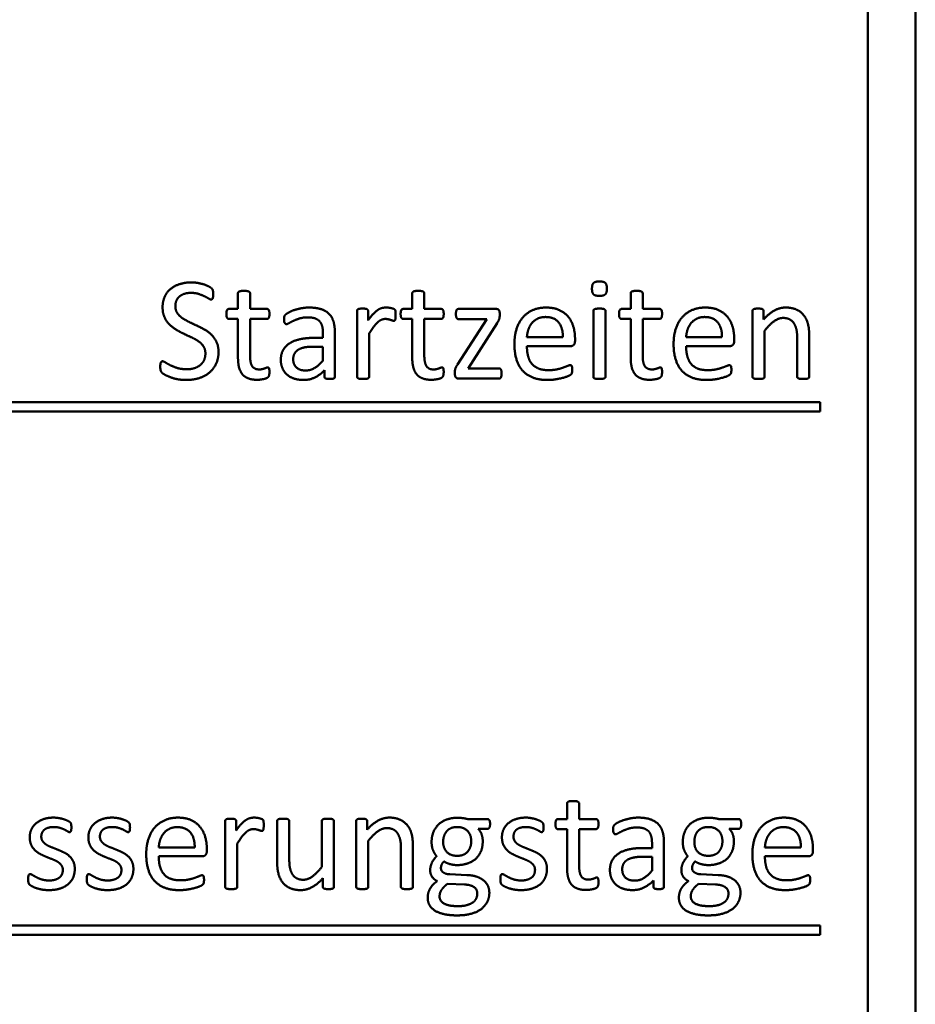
# Model space of a CAD drawing. Extents: x -118729 to -53705, y 33529 to 45095.
# Tile 44 of 83: x -62474 to -62459, y 35899 to 35916. Entities that reach past the tile are written whole.
import ezdxf

# ---------------------------------------------------------------- set-up
doc = ezdxf.new("R2010")
doc.units = 0
doc.header["$LTSCALE"] = 10
doc.header["$MEASUREMENT"] = 0
doc.layers.add('Sichtbare Kanten(DIN)', color=7, linetype='CONTINUOUS', lineweight=50)

msp = doc.modelspace()

# ---------------------------------------------------------------- linework, layer by layer
at = {"layer": 'Sichtbare Kanten(DIN)'}
for p, q in [((-62460.158, 35931.653), (-62460.158, 35886.853)), ((-62459.358, 35886.853), (-62459.358, 35931.653)), ((-62470.751, 35911.163), (-62470.751, 35910.898)), ((-62470.548, 35910.898), (-62470.548, 35911.163)), ((-62467.82, 35911.163), (-62467.82, 35910.898)), ((-62467.617, 35910.898), (-62467.617, 35911.163)), ((-62464.146, 35911.163), (-62464.146, 35910.898)), ((-62463.944, 35910.898), (-62463.944, 35911.163)), ((-62470.751, 35910.898), (-62470.904, 35910.898)), ((-62470.262, 35910.898), (-62470.548, 35910.898)), ((-62468.747, 35910.867), (-62468.747, 35909.758)), ((-62468.563, 35910.705), (-62468.563, 35910.867)), ((-62467.82, 35910.898), (-62467.973, 35910.898)), ((-62467.331, 35910.898), (-62467.617, 35910.898)), ((-62466.407, 35910.898), (-62467.043, 35910.898)), ((-62466.349, 35910.786), (-62466.349, 35910.826)), ((-62464.773, 35910.867), (-62464.773, 35909.758)), ((-62464.57, 35909.758), (-62464.57, 35910.867)), ((-62464.146, 35910.898), (-62464.3, 35910.898)), ((-62463.658, 35910.898), (-62463.944, 35910.898)), ((-62462.096, 35910.867), (-62462.096, 35909.758)), ((-62461.912, 35910.72), (-62461.912, 35910.867)), ((-62470.905, 35910.73), (-62470.751, 35910.73)), ((-62470.751, 35910.73), (-62470.751, 35910.083)), ((-62470.548, 35910.73), (-62470.262, 35910.73)), ((-62470.548, 35910.113), (-62470.548, 35910.73)), ((-62467.974, 35910.73), (-62467.82, 35910.73)), ((-62467.82, 35910.73), (-62467.82, 35910.083)), ((-62467.617, 35910.73), (-62467.331, 35910.73)), ((-62467.617, 35910.113), (-62467.617, 35910.73)), ((-62466.568, 35910.727), (-62467.056, 35909.967)), ((-62467.043, 35910.727), (-62466.568, 35910.727)), ((-62466.879, 35909.899), (-62466.394, 35910.66)), ((-62464.301, 35910.73), (-62464.146, 35910.73)), ((-62464.146, 35910.73), (-62464.146, 35910.083)), ((-62463.944, 35910.73), (-62463.658, 35910.73)), ((-62463.944, 35910.113), (-62463.944, 35910.73)), ((-62469.322, 35910.497), (-62469.322, 35910.412)), ((-62469.121, 35909.758), (-62469.121, 35910.505)), ((-62461.893, 35909.758), (-62461.893, 35910.533)), ((-62469.322, 35910.412), (-62469.475, 35910.412)), ((-62468.544, 35909.758), (-62468.544, 35910.487)), ((-62465.287, 35910.421), (-62465.891, 35910.421)), ((-62465.082, 35910.361), (-62465.082, 35910.398)), ((-62462.61, 35910.421), (-62463.213, 35910.421)), ((-62462.405, 35910.361), (-62462.405, 35910.398)), ((-62461.345, 35910.409), (-62461.345, 35909.758)), ((-62461.142, 35909.758), (-62461.142, 35910.434)), ((-62469.496, 35910.264), (-62469.322, 35910.264)), ((-62469.322, 35910.264), (-62469.322, 35910.029)), ((-62465.891, 35910.272), (-62465.162, 35910.272)), ((-62463.213, 35910.272), (-62462.485, 35910.272)), ((-62469.295, 35909.868), (-62469.295, 35909.758)), ((-62467.102, 35909.845), (-62467.102, 35909.803)), ((-62466.361, 35909.899), (-62466.879, 35909.899)), ((-62467.043, 35909.728), (-62466.361, 35909.728)), ((-62460.958, 35909.333), (-62482.418, 35909.333)), ((-62482.418, 35909.173), (-62460.958, 35909.173)), ((-62460.958, 35909.173), (-62460.958, 35909.333)), ((-62465.216, 35902.586), (-62465.216, 35902.321)), ((-62465.013, 35902.321), (-62465.013, 35902.586)), ((-62470.966, 35902.29), (-62470.966, 35901.181)), ((-62470.782, 35902.128), (-62470.782, 35902.29)), ((-62470.093, 35902.29), (-62470.093, 35901.617)), ((-62469.888, 35901.644), (-62469.888, 35902.29)), ((-62469.342, 35902.29), (-62469.342, 35901.515)), ((-62469.137, 35901.181), (-62469.137, 35902.29)), ((-62468.762, 35902.29), (-62468.762, 35901.181)), ((-62468.578, 35902.143), (-62468.578, 35902.29)), ((-62466.553, 35902.321), (-62466.888, 35902.321)), ((-62465.216, 35902.321), (-62465.369, 35902.321)), ((-62464.728, 35902.321), (-62465.013, 35902.321)), ((-62462.329, 35902.321), (-62462.664, 35902.321)), ((-62466.712, 35902.158), (-62466.553, 35902.158)), ((-62465.371, 35902.153), (-62465.216, 35902.153)), ((-62465.216, 35902.153), (-62465.216, 35901.506)), ((-62465.013, 35902.153), (-62464.728, 35902.153)), ((-62465.013, 35901.536), (-62465.013, 35902.153)), ((-62462.488, 35902.158), (-62462.329, 35902.158)), ((-62470.763, 35901.181), (-62470.763, 35901.91)), ((-62468.559, 35901.181), (-62468.559, 35901.956)), ((-62463.787, 35901.92), (-62463.787, 35901.835)), ((-62463.586, 35901.181), (-62463.586, 35901.928)), ((-62471.479, 35901.844), (-62472.083, 35901.844)), ((-62471.275, 35901.784), (-62471.275, 35901.821)), ((-62468.01, 35901.832), (-62468.01, 35901.181)), ((-62467.808, 35901.181), (-62467.808, 35901.857)), ((-62463.787, 35901.835), (-62463.941, 35901.835)), ((-62461.284, 35901.844), (-62461.888, 35901.844)), ((-62461.08, 35901.784), (-62461.08, 35901.821)), ((-62472.083, 35901.695), (-62471.355, 35901.695)), ((-62463.962, 35901.687), (-62463.787, 35901.687)), ((-62463.787, 35901.687), (-62463.787, 35901.452)), ((-62461.888, 35901.695), (-62461.16, 35901.695)), ((-62466.902, 35901.381), (-62467.19, 35901.393)), ((-62462.677, 35901.381), (-62462.966, 35901.393)), ((-62469.322, 35901.328), (-62469.322, 35901.181)), ((-62467.229, 35901.231), (-62466.942, 35901.22)), ((-62463.76, 35901.291), (-62463.76, 35901.181)), ((-62463.005, 35901.231), (-62462.718, 35901.22)), ((-62460.958, 35900.533), (-62484.605, 35900.533)), ((-62460.958, 35900.373), (-62460.958, 35900.533)), ((-62484.605, 35900.373), (-62460.958, 35900.373))]:
    msp.add_line(p, q, dxfattribs=at)
for points in [[(-62471.535, 35911.345), (-62471.639, 35911.345), (-62471.817, 35911.289), (-62471.947, 35911.184), (-62472.019, 35911.026), (-62472.019, 35910.927)], [(-62471.168, 35911.148), (-62471.168, 35911.17), (-62471.171, 35911.2), (-62471.176, 35911.221), (-62471.183, 35911.235), (-62471.206, 35911.257), (-62471.281, 35911.297), (-62471.376, 35911.327), (-62471.482, 35911.345), (-62471.535, 35911.345)], [(-62464.671, 35911.361), (-62464.743, 35911.361), (-62464.797, 35911.31), (-62464.797, 35911.238)], [(-62464.546, 35911.241), (-62464.546, 35911.31), (-62464.599, 35911.361), (-62464.671, 35911.361)], [(-62471.804, 35910.946), (-62471.804, 35910.993), (-62471.772, 35911.074), (-62471.708, 35911.133), (-62471.609, 35911.169), (-62471.542, 35911.169)], [(-62471.542, 35911.169), (-62471.472, 35911.169), (-62471.356, 35911.133), (-62471.274, 35911.091), (-62471.215, 35911.056), (-62471.201, 35911.056)], [(-62470.65, 35911.202), (-62470.68, 35911.202), (-62470.719, 35911.197), (-62470.742, 35911.185), (-62470.751, 35911.17), (-62470.751, 35911.163)], [(-62470.548, 35911.163), (-62470.548, 35911.17), (-62470.558, 35911.185), (-62470.579, 35911.197), (-62470.619, 35911.202), (-62470.65, 35911.202)], [(-62467.719, 35911.202), (-62467.749, 35911.202), (-62467.788, 35911.197), (-62467.811, 35911.185), (-62467.82, 35911.17), (-62467.82, 35911.163)], [(-62467.617, 35911.163), (-62467.617, 35911.17), (-62467.627, 35911.185), (-62467.648, 35911.197), (-62467.687, 35911.202), (-62467.719, 35911.202)], [(-62464.797, 35911.238), (-62464.797, 35911.169), (-62464.744, 35911.118), (-62464.672, 35911.118)], [(-62464.672, 35911.118), (-62464.6, 35911.118), (-62464.546, 35911.169), (-62464.546, 35911.241)], [(-62464.046, 35911.202), (-62464.076, 35911.202), (-62464.115, 35911.197), (-62464.137, 35911.185), (-62464.146, 35911.17), (-62464.146, 35911.163)], [(-62463.944, 35911.163), (-62463.944, 35911.17), (-62463.954, 35911.185), (-62463.975, 35911.197), (-62464.014, 35911.202), (-62464.046, 35911.202)], [(-62471.201, 35911.056), (-62471.192, 35911.056), (-62471.179, 35911.067), (-62471.171, 35911.091), (-62471.168, 35911.125), (-62471.168, 35911.148)], [(-62472.019, 35910.927), (-62472.019, 35910.829), (-62471.956, 35910.691), (-62471.855, 35910.587), (-62471.727, 35910.511), (-62471.591, 35910.448), (-62471.461, 35910.388), (-62471.361, 35910.315), (-62471.299, 35910.219), (-62471.299, 35910.152)], [(-62471.078, 35910.174), (-62471.078, 35910.269), (-62471.141, 35910.409), (-62471.243, 35910.511), (-62471.374, 35910.586), (-62471.509, 35910.649), (-62471.64, 35910.711), (-62471.742, 35910.784), (-62471.804, 35910.88), (-62471.804, 35910.946)], [(-62470.904, 35910.898), (-62470.914, 35910.898), (-62470.93, 35910.889), (-62470.94, 35910.868), (-62470.946, 35910.837), (-62470.946, 35910.814)], [(-62470.222, 35910.814), (-62470.222, 35910.837), (-62470.226, 35910.868), (-62470.238, 35910.889), (-62470.253, 35910.898), (-62470.262, 35910.898)], [(-62469.558, 35910.922), (-62469.621, 35910.922), (-62469.747, 35910.898), (-62469.852, 35910.864), (-62469.933, 35910.82), (-62469.967, 35910.789), (-62469.976, 35910.753), (-62469.976, 35910.721)], [(-62469.121, 35910.505), (-62469.121, 35910.608), (-62469.167, 35910.763), (-62469.271, 35910.868), (-62469.438, 35910.922), (-62469.558, 35910.922)], [(-62468.655, 35910.904), (-62468.682, 35910.904), (-62468.717, 35910.901), (-62468.739, 35910.889), (-62468.747, 35910.876), (-62468.747, 35910.867)], [(-62468.563, 35910.867), (-62468.563, 35910.876), (-62468.572, 35910.889), (-62468.592, 35910.901), (-62468.628, 35910.904), (-62468.655, 35910.904)], [(-62468.26, 35910.922), (-62468.296, 35910.922), (-62468.367, 35910.904), (-62468.437, 35910.856), (-62468.518, 35910.772), (-62468.563, 35910.705)], [(-62468.099, 35910.795), (-62468.099, 35910.823), (-62468.101, 35910.856), (-62468.104, 35910.873), (-62468.11, 35910.885), (-62468.123, 35910.897), (-62468.159, 35910.909), (-62468.204, 35910.919), (-62468.245, 35910.922), (-62468.26, 35910.922)], [(-62467.973, 35910.898), (-62467.983, 35910.898), (-62467.998, 35910.889), (-62468.009, 35910.868), (-62468.015, 35910.837), (-62468.015, 35910.814)], [(-62467.291, 35910.814), (-62467.291, 35910.837), (-62467.295, 35910.868), (-62467.307, 35910.889), (-62467.322, 35910.898), (-62467.331, 35910.898)], [(-62467.043, 35910.898), (-62467.053, 35910.898), (-62467.07, 35910.889), (-62467.08, 35910.868), (-62467.085, 35910.835), (-62467.085, 35910.813)], [(-62466.349, 35910.826), (-62466.349, 35910.847), (-62466.358, 35910.874), (-62466.373, 35910.891), (-62466.394, 35910.898), (-62466.407, 35910.898)], [(-62465.569, 35910.922), (-62465.691, 35910.922), (-62465.888, 35910.837), (-62466.027, 35910.679), (-62466.101, 35910.451), (-62466.101, 35910.308)], [(-62465.082, 35910.398), (-62465.082, 35910.506), (-62465.138, 35910.697), (-62465.255, 35910.838), (-62465.438, 35910.922), (-62465.569, 35910.922)], [(-62464.672, 35910.904), (-62464.702, 35910.904), (-62464.741, 35910.9), (-62464.764, 35910.889), (-62464.773, 35910.874), (-62464.773, 35910.867)], [(-62464.57, 35910.867), (-62464.57, 35910.874), (-62464.581, 35910.889), (-62464.602, 35910.9), (-62464.641, 35910.904), (-62464.672, 35910.904)], [(-62464.3, 35910.898), (-62464.31, 35910.898), (-62464.325, 35910.889), (-62464.336, 35910.868), (-62464.342, 35910.837), (-62464.342, 35910.814)], [(-62463.618, 35910.814), (-62463.618, 35910.837), (-62463.622, 35910.868), (-62463.634, 35910.889), (-62463.649, 35910.898), (-62463.658, 35910.898)], [(-62462.892, 35910.922), (-62463.014, 35910.922), (-62463.21, 35910.837), (-62463.35, 35910.679), (-62463.424, 35910.451), (-62463.424, 35910.308)], [(-62462.405, 35910.398), (-62462.405, 35910.506), (-62462.461, 35910.697), (-62462.578, 35910.838), (-62462.761, 35910.922), (-62462.892, 35910.922)], [(-62462.004, 35910.904), (-62462.031, 35910.904), (-62462.066, 35910.901), (-62462.088, 35910.889), (-62462.096, 35910.876), (-62462.096, 35910.867)], [(-62461.912, 35910.867), (-62461.912, 35910.876), (-62461.921, 35910.889), (-62461.941, 35910.901), (-62461.977, 35910.904), (-62462.004, 35910.904)], [(-62461.538, 35910.922), (-62461.633, 35910.922), (-62461.819, 35910.825), (-62461.912, 35910.72)], [(-62461.142, 35910.434), (-62461.142, 35910.553), (-62461.182, 35910.721), (-62461.275, 35910.847), (-62461.427, 35910.922), (-62461.538, 35910.922)], [(-62470.946, 35910.814), (-62470.946, 35910.769), (-62470.923, 35910.73), (-62470.905, 35910.73)], [(-62470.262, 35910.73), (-62470.244, 35910.73), (-62470.222, 35910.769), (-62470.222, 35910.814)], [(-62469.976, 35910.721), (-62469.976, 35910.703), (-62469.971, 35910.673), (-62469.959, 35910.654), (-62469.945, 35910.643), (-62469.935, 35910.643)], [(-62469.935, 35910.643), (-62469.92, 35910.643), (-62469.86, 35910.679), (-62469.77, 35910.721), (-62469.651, 35910.757), (-62469.576, 35910.757)], [(-62469.576, 35910.757), (-62469.505, 35910.757), (-62469.409, 35910.724), (-62469.349, 35910.66), (-62469.322, 35910.562), (-62469.322, 35910.497)], [(-62468.544, 35910.487), (-62468.5, 35910.554), (-62468.43, 35910.649), (-62468.363, 35910.706), (-62468.305, 35910.73), (-62468.273, 35910.73)], [(-62468.273, 35910.73), (-62468.248, 35910.73), (-62468.204, 35910.72), (-62468.168, 35910.709), (-62468.14, 35910.699), (-62468.129, 35910.699)], [(-62468.129, 35910.699), (-62468.12, 35910.699), (-62468.11, 35910.709), (-62468.102, 35910.73), (-62468.099, 35910.768), (-62468.099, 35910.795)], [(-62468.015, 35910.814), (-62468.015, 35910.769), (-62467.992, 35910.73), (-62467.974, 35910.73)], [(-62467.331, 35910.73), (-62467.313, 35910.73), (-62467.291, 35910.769), (-62467.291, 35910.814)], [(-62467.085, 35910.813), (-62467.085, 35910.768), (-62467.062, 35910.727), (-62467.043, 35910.727)], [(-62466.394, 35910.66), (-62466.38, 35910.679), (-62466.364, 35910.711), (-62466.353, 35910.739), (-62466.349, 35910.769), (-62466.349, 35910.786)], [(-62465.891, 35910.421), (-62465.888, 35910.488), (-62465.846, 35910.613), (-62465.769, 35910.706), (-62465.655, 35910.763), (-62465.58, 35910.763)], [(-62465.58, 35910.763), (-62465.432, 35910.763), (-62465.284, 35910.581), (-62465.287, 35910.421)], [(-62464.342, 35910.814), (-62464.342, 35910.769), (-62464.319, 35910.73), (-62464.301, 35910.73)], [(-62463.658, 35910.73), (-62463.64, 35910.73), (-62463.618, 35910.769), (-62463.618, 35910.814)], [(-62463.213, 35910.421), (-62463.21, 35910.488), (-62463.168, 35910.613), (-62463.092, 35910.706), (-62462.978, 35910.763), (-62462.902, 35910.763)], [(-62462.902, 35910.763), (-62462.755, 35910.763), (-62462.607, 35910.581), (-62462.61, 35910.421)], [(-62461.893, 35910.533), (-62461.809, 35910.638), (-62461.657, 35910.747), (-62461.58, 35910.747)], [(-62461.58, 35910.747), (-62461.52, 35910.747), (-62461.43, 35910.702), (-62461.375, 35910.619), (-62461.345, 35910.503), (-62461.345, 35910.409)], [(-62469.475, 35910.412), (-62469.604, 35910.412), (-62469.81, 35910.367), (-62469.953, 35910.275), (-62470.03, 35910.137), (-62470.03, 35910.042)], [(-62465.162, 35910.272), (-62465.13, 35910.272), (-62465.082, 35910.312), (-62465.082, 35910.361)], [(-62462.485, 35910.272), (-62462.453, 35910.272), (-62462.405, 35910.312), (-62462.405, 35910.361)], [(-62471.619, 35909.704), (-62471.505, 35909.704), (-62471.307, 35909.766), (-62471.161, 35909.887), (-62471.078, 35910.063), (-62471.078, 35910.174)], [(-62469.822, 35910.053), (-62469.822, 35910.102), (-62469.785, 35910.18), (-62469.702, 35910.236), (-62469.579, 35910.264), (-62469.496, 35910.264)], [(-62466.101, 35910.308), (-62466.101, 35910.158), (-62466.029, 35909.931), (-62465.889, 35909.781), (-62465.683, 35909.704), (-62465.547, 35909.704)], [(-62465.529, 35909.869), (-62465.629, 35909.869), (-62465.767, 35909.926), (-62465.853, 35910.032), (-62465.891, 35910.18), (-62465.891, 35910.272)], [(-62463.424, 35910.308), (-62463.424, 35910.158), (-62463.352, 35909.931), (-62463.212, 35909.781), (-62463.006, 35909.704), (-62462.869, 35909.704)], [(-62462.851, 35909.869), (-62462.952, 35909.869), (-62463.09, 35909.926), (-62463.176, 35910.032), (-62463.213, 35910.18), (-62463.213, 35910.272)], [(-62472.019, 35910.018), (-62472.028, 35910.018), (-62472.043, 35910.009), (-62472.053, 35909.988), (-62472.058, 35909.952), (-62472.058, 35909.925)], [(-62471.61, 35909.884), (-62471.7, 35909.884), (-62471.84, 35909.928), (-62471.938, 35909.976), (-62472.001, 35910.018), (-62472.019, 35910.018)], [(-62471.299, 35910.152), (-62471.299, 35910.089), (-62471.344, 35909.989), (-62471.425, 35909.922), (-62471.541, 35909.884), (-62471.61, 35909.884)], [(-62470.751, 35910.083), (-62470.751, 35909.986), (-62470.715, 35909.845), (-62470.637, 35909.752), (-62470.513, 35909.707), (-62470.426, 35909.707)], [(-62470.392, 35909.881), (-62470.48, 35909.881), (-62470.548, 35909.998), (-62470.548, 35910.113)], [(-62470.03, 35910.042), (-62470.03, 35909.962), (-62469.974, 35909.836), (-62469.875, 35909.749), (-62469.734, 35909.704), (-62469.645, 35909.704)], [(-62469.613, 35909.863), (-62469.713, 35909.863), (-62469.822, 35909.965), (-62469.822, 35910.053)], [(-62469.322, 35910.029), (-62469.397, 35909.944), (-62469.534, 35909.863), (-62469.613, 35909.863)], [(-62467.82, 35910.083), (-62467.82, 35909.986), (-62467.784, 35909.845), (-62467.705, 35909.752), (-62467.582, 35909.707), (-62467.495, 35909.707)], [(-62467.461, 35909.881), (-62467.549, 35909.881), (-62467.617, 35909.998), (-62467.617, 35910.113)], [(-62464.146, 35910.083), (-62464.146, 35909.986), (-62464.11, 35909.845), (-62464.032, 35909.752), (-62463.909, 35909.707), (-62463.822, 35909.707)], [(-62463.787, 35909.881), (-62463.876, 35909.881), (-62463.944, 35909.998), (-62463.944, 35910.113)], [(-62472.058, 35909.925), (-62472.058, 35909.886), (-62472.044, 35909.841), (-62472.016, 35909.812), (-62471.944, 35909.77), (-62471.837, 35909.731), (-62471.7, 35909.704), (-62471.619, 35909.704)], [(-62470.426, 35909.707), (-62470.398, 35909.707), (-62470.342, 35909.715), (-62470.291, 35909.725), (-62470.252, 35909.743), (-62470.232, 35909.763), (-62470.222, 35909.805), (-62470.222, 35909.841)], [(-62470.25, 35909.916), (-62470.259, 35909.916), (-62470.285, 35909.905), (-62470.32, 35909.892), (-62470.365, 35909.881), (-62470.392, 35909.881)], [(-62470.222, 35909.841), (-62470.222, 35909.863), (-62470.226, 35909.892), (-62470.232, 35909.91), (-62470.244, 35909.916), (-62470.25, 35909.916)], [(-62469.645, 35909.704), (-62469.546, 35909.704), (-62469.367, 35909.791), (-62469.295, 35909.868)], [(-62467.495, 35909.707), (-62467.467, 35909.707), (-62467.411, 35909.715), (-62467.36, 35909.725), (-62467.321, 35909.743), (-62467.301, 35909.763), (-62467.291, 35909.805), (-62467.291, 35909.841)], [(-62467.319, 35909.916), (-62467.328, 35909.916), (-62467.354, 35909.905), (-62467.388, 35909.892), (-62467.434, 35909.881), (-62467.461, 35909.881)], [(-62467.291, 35909.841), (-62467.291, 35909.863), (-62467.295, 35909.892), (-62467.301, 35909.91), (-62467.313, 35909.916), (-62467.319, 35909.916)], [(-62467.056, 35909.967), (-62467.07, 35909.947), (-62467.087, 35909.916), (-62467.097, 35909.889), (-62467.102, 35909.862), (-62467.102, 35909.845)], [(-62466.316, 35909.814), (-62466.316, 35909.838), (-62466.323, 35909.871), (-62466.334, 35909.89), (-62466.35, 35909.899), (-62466.361, 35909.899)], [(-62465.547, 35909.704), (-62465.468, 35909.704), (-62465.329, 35909.728), (-62465.224, 35909.757), (-62465.157, 35909.788), (-62465.144, 35909.802), (-62465.135, 35909.817), (-62465.132, 35909.835), (-62465.129, 35909.859), (-62465.129, 35909.874)], [(-62465.162, 35909.953), (-62465.177, 35909.953), (-62465.236, 35909.928), (-62465.326, 35909.895), (-62465.449, 35909.869), (-62465.529, 35909.869)], [(-62465.129, 35909.874), (-62465.129, 35909.896), (-62465.132, 35909.928), (-62465.139, 35909.944), (-62465.153, 35909.953), (-62465.162, 35909.953)], [(-62463.822, 35909.707), (-62463.793, 35909.707), (-62463.738, 35909.715), (-62463.687, 35909.725), (-62463.648, 35909.743), (-62463.628, 35909.763), (-62463.618, 35909.805), (-62463.618, 35909.841)], [(-62463.646, 35909.916), (-62463.655, 35909.916), (-62463.681, 35909.905), (-62463.715, 35909.892), (-62463.76, 35909.881), (-62463.787, 35909.881)], [(-62463.618, 35909.841), (-62463.618, 35909.863), (-62463.622, 35909.892), (-62463.628, 35909.91), (-62463.64, 35909.916), (-62463.646, 35909.916)], [(-62462.869, 35909.704), (-62462.791, 35909.704), (-62462.652, 35909.728), (-62462.546, 35909.757), (-62462.48, 35909.788), (-62462.467, 35909.802), (-62462.458, 35909.817), (-62462.455, 35909.835), (-62462.452, 35909.859), (-62462.452, 35909.874)], [(-62462.485, 35909.953), (-62462.5, 35909.953), (-62462.558, 35909.928), (-62462.649, 35909.895), (-62462.772, 35909.869), (-62462.851, 35909.869)], [(-62462.452, 35909.874), (-62462.452, 35909.896), (-62462.455, 35909.928), (-62462.462, 35909.944), (-62462.476, 35909.953), (-62462.485, 35909.953)], [(-62469.295, 35909.758), (-62469.295, 35909.743), (-62469.278, 35909.728), (-62469.239, 35909.721), (-62469.208, 35909.721)], [(-62469.208, 35909.721), (-62469.175, 35909.721), (-62469.14, 35909.728), (-62469.121, 35909.743), (-62469.121, 35909.758)], [(-62468.747, 35909.758), (-62468.747, 35909.749), (-62468.738, 35909.736), (-62468.715, 35909.725), (-62468.676, 35909.721), (-62468.646, 35909.721)], [(-62468.646, 35909.721), (-62468.614, 35909.721), (-62468.575, 35909.725), (-62468.554, 35909.736), (-62468.544, 35909.749), (-62468.544, 35909.758)], [(-62467.102, 35909.803), (-62467.102, 35909.763), (-62467.068, 35909.728), (-62467.043, 35909.728)], [(-62466.361, 35909.728), (-62466.35, 35909.728), (-62466.332, 35909.737), (-62466.323, 35909.758), (-62466.316, 35909.791), (-62466.316, 35909.814)], [(-62464.773, 35909.758), (-62464.773, 35909.749), (-62464.764, 35909.736), (-62464.741, 35909.725), (-62464.702, 35909.721), (-62464.672, 35909.721)], [(-62464.672, 35909.721), (-62464.641, 35909.721), (-62464.602, 35909.725), (-62464.581, 35909.736), (-62464.57, 35909.749), (-62464.57, 35909.758)], [(-62462.096, 35909.758), (-62462.096, 35909.749), (-62462.087, 35909.736), (-62462.064, 35909.725), (-62462.025, 35909.721), (-62461.995, 35909.721)], [(-62461.995, 35909.721), (-62461.963, 35909.721), (-62461.924, 35909.725), (-62461.903, 35909.736), (-62461.893, 35909.749), (-62461.893, 35909.758)], [(-62461.345, 35909.758), (-62461.345, 35909.749), (-62461.334, 35909.736), (-62461.313, 35909.725), (-62461.274, 35909.721), (-62461.242, 35909.721)], [(-62461.242, 35909.721), (-62461.212, 35909.721), (-62461.173, 35909.725), (-62461.152, 35909.736), (-62461.142, 35909.749), (-62461.142, 35909.758)], [(-62465.115, 35902.625), (-62465.145, 35902.625), (-62465.185, 35902.62), (-62465.207, 35902.608), (-62465.216, 35902.593), (-62465.216, 35902.586)], [(-62465.013, 35902.586), (-62465.013, 35902.593), (-62465.024, 35902.608), (-62465.045, 35902.62), (-62465.084, 35902.625), (-62465.115, 35902.625)], [(-62473.849, 35902.346), (-62473.951, 35902.346), (-62474.101, 35902.291), (-62474.202, 35902.201), (-62474.253, 35902.083), (-62474.253, 35902.017)], [(-62473.553, 35902.183), (-62473.553, 35902.203), (-62473.556, 35902.23), (-62473.56, 35902.248), (-62473.569, 35902.263), (-62473.595, 35902.282), (-62473.644, 35902.308), (-62473.716, 35902.33), (-62473.805, 35902.346), (-62473.849, 35902.346)], [(-62472.863, 35902.346), (-62472.965, 35902.346), (-62473.115, 35902.291), (-62473.216, 35902.201), (-62473.267, 35902.083), (-62473.267, 35902.017)], [(-62472.567, 35902.183), (-62472.567, 35902.203), (-62472.57, 35902.23), (-62472.575, 35902.248), (-62472.584, 35902.263), (-62472.609, 35902.282), (-62472.659, 35902.308), (-62472.731, 35902.33), (-62472.819, 35902.346), (-62472.863, 35902.346)], [(-62471.762, 35902.346), (-62471.883, 35902.346), (-62472.08, 35902.26), (-62472.22, 35902.102), (-62472.294, 35901.874), (-62472.294, 35901.731)], [(-62471.275, 35901.821), (-62471.275, 35901.929), (-62471.331, 35902.12), (-62471.448, 35902.261), (-62471.631, 35902.346), (-62471.762, 35902.346)], [(-62470.874, 35902.327), (-62470.901, 35902.327), (-62470.936, 35902.324), (-62470.958, 35902.312), (-62470.966, 35902.299), (-62470.966, 35902.29)], [(-62470.782, 35902.29), (-62470.782, 35902.299), (-62470.791, 35902.312), (-62470.811, 35902.324), (-62470.847, 35902.327), (-62470.874, 35902.327)], [(-62470.479, 35902.346), (-62470.515, 35902.346), (-62470.585, 35902.327), (-62470.656, 35902.279), (-62470.737, 35902.195), (-62470.782, 35902.128)], [(-62470.318, 35902.218), (-62470.318, 35902.246), (-62470.32, 35902.279), (-62470.323, 35902.296), (-62470.329, 35902.308), (-62470.342, 35902.32), (-62470.378, 35902.332), (-62470.423, 35902.343), (-62470.464, 35902.346), (-62470.479, 35902.346)], [(-62470.348, 35902.122), (-62470.339, 35902.122), (-62470.329, 35902.132), (-62470.321, 35902.153), (-62470.318, 35902.191), (-62470.318, 35902.218)], [(-62469.991, 35902.327), (-62470.021, 35902.327), (-62470.06, 35902.324), (-62470.084, 35902.312), (-62470.093, 35902.299), (-62470.093, 35902.29)], [(-62469.888, 35902.29), (-62469.888, 35902.299), (-62469.899, 35902.312), (-62469.921, 35902.324), (-62469.96, 35902.327), (-62469.991, 35902.327)], [(-62469.239, 35902.327), (-62469.269, 35902.327), (-62469.308, 35902.324), (-62469.333, 35902.312), (-62469.342, 35902.299), (-62469.342, 35902.29)], [(-62469.137, 35902.29), (-62469.137, 35902.299), (-62469.148, 35902.312), (-62469.17, 35902.324), (-62469.209, 35902.327), (-62469.239, 35902.327)], [(-62468.67, 35902.327), (-62468.697, 35902.327), (-62468.732, 35902.324), (-62468.754, 35902.312), (-62468.762, 35902.299), (-62468.762, 35902.29)], [(-62468.578, 35902.29), (-62468.578, 35902.299), (-62468.587, 35902.312), (-62468.607, 35902.324), (-62468.643, 35902.327), (-62468.67, 35902.327)], [(-62468.204, 35902.346), (-62468.299, 35902.346), (-62468.485, 35902.248), (-62468.578, 35902.143)], [(-62467.808, 35901.857), (-62467.808, 35901.976), (-62467.848, 35902.144), (-62467.941, 35902.27), (-62468.093, 35902.346), (-62468.204, 35902.346)], [(-62467.064, 35902.343), (-62467.157, 35902.343), (-62467.316, 35902.287), (-62467.429, 35902.183), (-62467.494, 35902.033), (-62467.494, 35901.938)], [(-62466.888, 35902.321), (-62466.926, 35902.332), (-62467.013, 35902.343), (-62467.064, 35902.343)], [(-62466.511, 35902.239), (-62466.511, 35902.281), (-62466.532, 35902.321), (-62466.553, 35902.321)], [(-62466.553, 35902.158), (-62466.535, 35902.158), (-62466.511, 35902.195), (-62466.511, 35902.239)], [(-62465.907, 35902.346), (-62466.009, 35902.346), (-62466.16, 35902.291), (-62466.26, 35902.201), (-62466.311, 35902.083), (-62466.311, 35902.017)], [(-62465.611, 35902.183), (-62465.611, 35902.203), (-62465.614, 35902.23), (-62465.619, 35902.248), (-62465.628, 35902.263), (-62465.653, 35902.282), (-62465.703, 35902.308), (-62465.775, 35902.33), (-62465.864, 35902.346), (-62465.907, 35902.346)], [(-62465.369, 35902.321), (-62465.38, 35902.321), (-62465.395, 35902.312), (-62465.405, 35902.291), (-62465.411, 35902.26), (-62465.411, 35902.237)], [(-62465.411, 35902.237), (-62465.411, 35902.192), (-62465.389, 35902.153), (-62465.371, 35902.153)], [(-62464.687, 35902.237), (-62464.687, 35902.26), (-62464.692, 35902.291), (-62464.704, 35902.312), (-62464.719, 35902.321), (-62464.728, 35902.321)], [(-62464.728, 35902.153), (-62464.71, 35902.153), (-62464.687, 35902.192), (-62464.687, 35902.237)], [(-62464.023, 35902.346), (-62464.086, 35902.346), (-62464.213, 35902.321), (-62464.318, 35902.287), (-62464.399, 35902.243), (-62464.432, 35902.212), (-62464.441, 35902.176), (-62464.441, 35902.144)], [(-62463.586, 35901.928), (-62463.586, 35902.032), (-62463.633, 35902.186), (-62463.736, 35902.291), (-62463.903, 35902.346), (-62464.023, 35902.346)], [(-62462.839, 35902.343), (-62462.933, 35902.343), (-62463.092, 35902.287), (-62463.204, 35902.183), (-62463.269, 35902.033), (-62463.269, 35901.938)], [(-62462.664, 35902.321), (-62462.701, 35902.332), (-62462.788, 35902.343), (-62462.839, 35902.343)], [(-62462.287, 35902.239), (-62462.287, 35902.281), (-62462.308, 35902.321), (-62462.329, 35902.321)], [(-62462.329, 35902.158), (-62462.311, 35902.158), (-62462.287, 35902.195), (-62462.287, 35902.239)], [(-62461.567, 35902.346), (-62461.689, 35902.346), (-62461.885, 35902.26), (-62462.025, 35902.102), (-62462.099, 35901.874), (-62462.099, 35901.731)], [(-62461.08, 35901.821), (-62461.08, 35901.929), (-62461.136, 35902.12), (-62461.253, 35902.261), (-62461.436, 35902.346), (-62461.567, 35902.346)], [(-62474.059, 35902.027), (-62474.059, 35902.062), (-62474.033, 35902.122), (-62473.982, 35902.164), (-62473.904, 35902.188), (-62473.852, 35902.188)], [(-62473.852, 35902.188), (-62473.794, 35902.188), (-62473.704, 35902.161), (-62473.638, 35902.129), (-62473.596, 35902.102), (-62473.584, 35902.102)], [(-62473.584, 35902.102), (-62473.577, 35902.102), (-62473.565, 35902.111), (-62473.556, 35902.131), (-62473.553, 35902.162), (-62473.553, 35902.183)], [(-62473.073, 35902.027), (-62473.073, 35902.062), (-62473.048, 35902.122), (-62472.997, 35902.164), (-62472.919, 35902.188), (-62472.866, 35902.188)], [(-62472.866, 35902.188), (-62472.809, 35902.188), (-62472.719, 35902.161), (-62472.653, 35902.129), (-62472.611, 35902.102), (-62472.599, 35902.102)], [(-62472.599, 35902.102), (-62472.591, 35902.102), (-62472.579, 35902.111), (-62472.57, 35902.131), (-62472.567, 35902.162), (-62472.567, 35902.183)], [(-62472.083, 35901.844), (-62472.08, 35901.911), (-62472.038, 35902.036), (-62471.962, 35902.129), (-62471.847, 35902.186), (-62471.772, 35902.186)], [(-62471.772, 35902.186), (-62471.625, 35902.186), (-62471.476, 35902.004), (-62471.479, 35901.844)], [(-62470.763, 35901.91), (-62470.719, 35901.977), (-62470.649, 35902.072), (-62470.582, 35902.129), (-62470.524, 35902.153), (-62470.492, 35902.153)], [(-62470.492, 35902.153), (-62470.467, 35902.153), (-62470.423, 35902.143), (-62470.387, 35902.132), (-62470.359, 35902.122), (-62470.348, 35902.122)], [(-62468.559, 35901.956), (-62468.475, 35902.062), (-62468.323, 35902.17), (-62468.246, 35902.17)], [(-62468.246, 35902.17), (-62468.186, 35902.17), (-62468.096, 35902.125), (-62468.04, 35902.042), (-62468.01, 35901.926), (-62468.01, 35901.832)], [(-62467.3, 35901.94), (-62467.3, 35901.989), (-62467.271, 35902.08), (-62467.214, 35902.149), (-62467.126, 35902.188), (-62467.067, 35902.188)], [(-62467.067, 35902.188), (-62466.953, 35902.188), (-62466.828, 35902.06), (-62466.828, 35901.947)], [(-62466.634, 35901.949), (-62466.634, 35902.006), (-62466.669, 35902.113), (-62466.712, 35902.158)], [(-62466.117, 35902.027), (-62466.117, 35902.062), (-62466.092, 35902.122), (-62466.041, 35902.164), (-62465.963, 35902.188), (-62465.91, 35902.188)], [(-62465.91, 35902.188), (-62465.853, 35902.188), (-62465.763, 35902.161), (-62465.697, 35902.129), (-62465.655, 35902.102), (-62465.643, 35902.102)], [(-62465.643, 35902.102), (-62465.635, 35902.102), (-62465.623, 35902.111), (-62465.614, 35902.131), (-62465.611, 35902.162), (-62465.611, 35902.183)], [(-62464.441, 35902.144), (-62464.441, 35902.126), (-62464.436, 35902.096), (-62464.424, 35902.077), (-62464.411, 35902.066), (-62464.4, 35902.066)], [(-62464.4, 35902.066), (-62464.385, 35902.066), (-62464.325, 35902.102), (-62464.235, 35902.144), (-62464.116, 35902.18), (-62464.041, 35902.18)], [(-62464.041, 35902.18), (-62463.971, 35902.18), (-62463.874, 35902.147), (-62463.814, 35902.083), (-62463.787, 35901.985), (-62463.787, 35901.92)], [(-62463.075, 35901.94), (-62463.075, 35901.989), (-62463.047, 35902.08), (-62462.99, 35902.149), (-62462.901, 35902.188), (-62462.842, 35902.188)], [(-62462.842, 35902.188), (-62462.728, 35902.188), (-62462.603, 35902.06), (-62462.603, 35901.947)], [(-62462.41, 35901.949), (-62462.41, 35902.006), (-62462.444, 35902.113), (-62462.488, 35902.158)], [(-62461.888, 35901.844), (-62461.885, 35901.911), (-62461.843, 35902.036), (-62461.767, 35902.129), (-62461.653, 35902.186), (-62461.577, 35902.186)], [(-62461.577, 35902.186), (-62461.43, 35902.186), (-62461.281, 35902.004), (-62461.284, 35901.844)], [(-62474.253, 35902.017), (-62474.253, 35901.943), (-62474.205, 35901.836), (-62474.127, 35901.76), (-62474.026, 35901.707), (-62473.922, 35901.665), (-62473.823, 35901.627), (-62473.745, 35901.578), (-62473.697, 35901.513), (-62473.697, 35901.467)], [(-62473.496, 35901.483), (-62473.496, 35901.555), (-62473.544, 35901.657), (-62473.623, 35901.733), (-62473.725, 35901.784), (-62473.829, 35901.826), (-62473.931, 35901.865), (-62474.009, 35901.914), (-62474.059, 35901.979), (-62474.059, 35902.027)], [(-62473.267, 35902.017), (-62473.267, 35901.943), (-62473.219, 35901.836), (-62473.141, 35901.76), (-62473.04, 35901.707), (-62472.937, 35901.665), (-62472.837, 35901.627), (-62472.759, 35901.578), (-62472.711, 35901.513), (-62472.711, 35901.467)], [(-62472.51, 35901.483), (-62472.51, 35901.555), (-62472.558, 35901.657), (-62472.638, 35901.733), (-62472.74, 35901.784), (-62472.843, 35901.826), (-62472.946, 35901.865), (-62473.024, 35901.914), (-62473.073, 35901.979), (-62473.073, 35902.027)], [(-62467.494, 35901.938), (-62467.494, 35901.857), (-62467.449, 35901.743), (-62467.411, 35901.697)], [(-62467.064, 35901.704), (-62467.175, 35901.704), (-62467.3, 35901.83), (-62467.3, 35901.94)], [(-62467.064, 35901.548), (-62466.968, 35901.548), (-62466.81, 35901.602), (-62466.696, 35901.704), (-62466.634, 35901.853), (-62466.634, 35901.949)], [(-62466.828, 35901.947), (-62466.828, 35901.899), (-62466.857, 35901.811), (-62466.914, 35901.742), (-62467.002, 35901.704), (-62467.064, 35901.704)], [(-62466.311, 35902.017), (-62466.311, 35901.943), (-62466.263, 35901.836), (-62466.185, 35901.76), (-62466.084, 35901.707), (-62465.981, 35901.665), (-62465.882, 35901.627), (-62465.803, 35901.578), (-62465.755, 35901.513), (-62465.755, 35901.467)], [(-62465.554, 35901.483), (-62465.554, 35901.555), (-62465.602, 35901.657), (-62465.682, 35901.733), (-62465.784, 35901.784), (-62465.888, 35901.826), (-62465.99, 35901.865), (-62466.068, 35901.914), (-62466.117, 35901.979), (-62466.117, 35902.027)], [(-62463.269, 35901.938), (-62463.269, 35901.857), (-62463.224, 35901.743), (-62463.186, 35901.697)], [(-62462.839, 35901.704), (-62462.951, 35901.704), (-62463.075, 35901.83), (-62463.075, 35901.94)], [(-62462.839, 35901.548), (-62462.743, 35901.548), (-62462.585, 35901.602), (-62462.471, 35901.704), (-62462.41, 35901.853), (-62462.41, 35901.949)], [(-62462.603, 35901.947), (-62462.603, 35901.899), (-62462.632, 35901.811), (-62462.689, 35901.742), (-62462.778, 35901.704), (-62462.839, 35901.704)], [(-62472.294, 35901.731), (-62472.294, 35901.581), (-62472.222, 35901.354), (-62472.082, 35901.204), (-62471.876, 35901.127), (-62471.739, 35901.127)], [(-62471.355, 35901.695), (-62471.323, 35901.695), (-62471.275, 35901.736), (-62471.275, 35901.784)], [(-62463.941, 35901.835), (-62464.07, 35901.835), (-62464.276, 35901.79), (-62464.418, 35901.698), (-62464.495, 35901.56), (-62464.495, 35901.465)], [(-62462.099, 35901.731), (-62462.099, 35901.581), (-62462.027, 35901.354), (-62461.887, 35901.204), (-62461.681, 35901.127), (-62461.544, 35901.127)], [(-62461.16, 35901.695), (-62461.128, 35901.695), (-62461.08, 35901.736), (-62461.08, 35901.784)], [(-62471.721, 35901.292), (-62471.822, 35901.292), (-62471.96, 35901.349), (-62472.046, 35901.455), (-62472.083, 35901.603), (-62472.083, 35901.695)], [(-62470.093, 35901.617), (-62470.093, 35901.497), (-62470.052, 35901.328), (-62469.959, 35901.201), (-62469.807, 35901.127), (-62469.696, 35901.127)], [(-62469.654, 35901.301), (-62469.714, 35901.301), (-62469.803, 35901.346), (-62469.86, 35901.429), (-62469.888, 35901.546), (-62469.888, 35901.644)], [(-62467.411, 35901.697), (-62467.456, 35901.65), (-62467.518, 35901.533), (-62467.518, 35901.458)], [(-62467.337, 35901.495), (-62467.337, 35901.531), (-62467.309, 35901.588), (-62467.286, 35901.611)], [(-62467.286, 35901.611), (-62467.253, 35901.584), (-62467.132, 35901.548), (-62467.064, 35901.548)], [(-62464.288, 35901.476), (-62464.288, 35901.525), (-62464.25, 35901.603), (-62464.167, 35901.659), (-62464.044, 35901.687), (-62463.962, 35901.687)], [(-62463.186, 35901.697), (-62463.231, 35901.65), (-62463.293, 35901.533), (-62463.293, 35901.458)], [(-62463.113, 35901.495), (-62463.113, 35901.531), (-62463.084, 35901.588), (-62463.062, 35901.611)], [(-62463.062, 35901.611), (-62463.029, 35901.584), (-62462.907, 35901.548), (-62462.839, 35901.548)], [(-62461.526, 35901.292), (-62461.627, 35901.292), (-62461.765, 35901.349), (-62461.851, 35901.455), (-62461.888, 35901.603), (-62461.888, 35901.695)], [(-62474.245, 35901.396), (-62474.254, 35901.396), (-62474.268, 35901.387), (-62474.275, 35901.367), (-62474.28, 35901.336), (-62474.28, 35901.312)], [(-62473.927, 35901.289), (-62473.996, 35901.289), (-62474.101, 35901.322), (-62474.179, 35901.363), (-62474.232, 35901.396), (-62474.245, 35901.396)], [(-62473.93, 35901.127), (-62473.834, 35901.127), (-62473.674, 35901.174), (-62473.559, 35901.265), (-62473.496, 35901.398), (-62473.496, 35901.483)], [(-62473.697, 35901.467), (-62473.697, 35901.422), (-62473.73, 35901.355), (-62473.791, 35901.312), (-62473.876, 35901.289), (-62473.927, 35901.289)], [(-62473.26, 35901.396), (-62473.269, 35901.396), (-62473.282, 35901.387), (-62473.29, 35901.367), (-62473.294, 35901.336), (-62473.294, 35901.312)], [(-62472.941, 35901.289), (-62473.01, 35901.289), (-62473.115, 35901.322), (-62473.194, 35901.363), (-62473.246, 35901.396), (-62473.26, 35901.396)], [(-62472.944, 35901.127), (-62472.848, 35901.127), (-62472.689, 35901.174), (-62472.573, 35901.265), (-62472.51, 35901.398), (-62472.51, 35901.483)], [(-62472.711, 35901.467), (-62472.711, 35901.422), (-62472.744, 35901.355), (-62472.806, 35901.312), (-62472.89, 35901.289), (-62472.941, 35901.289)], [(-62469.342, 35901.515), (-62469.427, 35901.41), (-62469.577, 35901.301), (-62469.654, 35901.301)], [(-62467.518, 35901.458), (-62467.518, 35901.404), (-62467.461, 35901.31), (-62467.399, 35901.279)], [(-62467.19, 35901.393), (-62467.258, 35901.396), (-62467.337, 35901.452), (-62467.337, 35901.495)], [(-62466.304, 35901.396), (-62466.313, 35901.396), (-62466.326, 35901.387), (-62466.334, 35901.367), (-62466.338, 35901.336), (-62466.338, 35901.312)], [(-62465.985, 35901.289), (-62466.054, 35901.289), (-62466.16, 35901.322), (-62466.238, 35901.363), (-62466.29, 35901.396), (-62466.304, 35901.396)], [(-62465.988, 35901.127), (-62465.892, 35901.127), (-62465.733, 35901.174), (-62465.617, 35901.265), (-62465.554, 35901.398), (-62465.554, 35901.483)], [(-62465.755, 35901.467), (-62465.755, 35901.422), (-62465.788, 35901.355), (-62465.85, 35901.312), (-62465.934, 35901.289), (-62465.985, 35901.289)], [(-62465.216, 35901.506), (-62465.216, 35901.41), (-62465.18, 35901.268), (-62465.102, 35901.175), (-62464.979, 35901.13), (-62464.892, 35901.13)], [(-62464.857, 35901.304), (-62464.946, 35901.304), (-62465.013, 35901.422), (-62465.013, 35901.536)], [(-62464.495, 35901.465), (-62464.495, 35901.386), (-62464.439, 35901.259), (-62464.34, 35901.172), (-62464.199, 35901.127), (-62464.11, 35901.127)], [(-62464.079, 35901.286), (-62464.178, 35901.286), (-62464.288, 35901.389), (-62464.288, 35901.476)], [(-62463.787, 35901.452), (-62463.862, 35901.367), (-62463.999, 35901.286), (-62464.079, 35901.286)], [(-62463.293, 35901.458), (-62463.293, 35901.404), (-62463.236, 35901.31), (-62463.174, 35901.279)], [(-62462.966, 35901.393), (-62463.033, 35901.396), (-62463.113, 35901.452), (-62463.113, 35901.495)], [(-62474.28, 35901.312), (-62474.28, 35901.274), (-62474.268, 35901.229), (-62474.241, 35901.205), (-62474.181, 35901.174), (-62474.096, 35901.145), (-62473.99, 35901.127), (-62473.93, 35901.127)], [(-62473.294, 35901.312), (-62473.294, 35901.274), (-62473.282, 35901.229), (-62473.255, 35901.205), (-62473.195, 35901.174), (-62473.111, 35901.145), (-62473.004, 35901.127), (-62472.944, 35901.127)], [(-62471.739, 35901.127), (-62471.661, 35901.127), (-62471.521, 35901.151), (-62471.416, 35901.18), (-62471.35, 35901.211), (-62471.337, 35901.225), (-62471.328, 35901.24), (-62471.325, 35901.258), (-62471.322, 35901.282), (-62471.322, 35901.297)], [(-62471.355, 35901.377), (-62471.37, 35901.377), (-62471.428, 35901.351), (-62471.518, 35901.318), (-62471.642, 35901.292), (-62471.721, 35901.292)], [(-62471.322, 35901.297), (-62471.322, 35901.319), (-62471.325, 35901.351), (-62471.332, 35901.367), (-62471.346, 35901.377), (-62471.355, 35901.377)], [(-62469.696, 35901.127), (-62469.601, 35901.127), (-62469.417, 35901.223), (-62469.322, 35901.328)], [(-62467.399, 35901.279), (-62467.44, 35901.249), (-62467.5, 35901.186), (-62467.54, 35901.117), (-62467.56, 35901.04), (-62467.56, 35900.999)], [(-62467.36, 35901.019), (-62467.36, 35901.044), (-62467.349, 35901.094), (-62467.319, 35901.145), (-62467.268, 35901.201), (-62467.229, 35901.231)], [(-62466.523, 35901.081), (-62466.523, 35901.153), (-62466.58, 35901.262), (-62466.681, 35901.337), (-62466.819, 35901.378), (-62466.902, 35901.381)], [(-62466.338, 35901.312), (-62466.338, 35901.274), (-62466.326, 35901.229), (-62466.299, 35901.205), (-62466.239, 35901.174), (-62466.155, 35901.145), (-62466.048, 35901.127), (-62465.988, 35901.127)], [(-62464.892, 35901.13), (-62464.863, 35901.13), (-62464.807, 35901.138), (-62464.756, 35901.148), (-62464.717, 35901.166), (-62464.698, 35901.186), (-62464.687, 35901.228), (-62464.687, 35901.264)], [(-62464.716, 35901.339), (-62464.725, 35901.339), (-62464.75, 35901.328), (-62464.785, 35901.315), (-62464.83, 35901.304), (-62464.857, 35901.304)], [(-62464.687, 35901.264), (-62464.687, 35901.286), (-62464.692, 35901.315), (-62464.698, 35901.333), (-62464.71, 35901.339), (-62464.716, 35901.339)], [(-62464.11, 35901.127), (-62464.011, 35901.127), (-62463.832, 35901.214), (-62463.76, 35901.291)], [(-62463.174, 35901.279), (-62463.215, 35901.249), (-62463.275, 35901.186), (-62463.316, 35901.117), (-62463.335, 35901.04), (-62463.335, 35900.999)], [(-62463.135, 35901.019), (-62463.135, 35901.044), (-62463.125, 35901.094), (-62463.095, 35901.145), (-62463.044, 35901.201), (-62463.005, 35901.231)], [(-62462.299, 35901.081), (-62462.299, 35901.153), (-62462.356, 35901.262), (-62462.456, 35901.337), (-62462.594, 35901.378), (-62462.677, 35901.381)], [(-62461.544, 35901.127), (-62461.466, 35901.127), (-62461.327, 35901.151), (-62461.221, 35901.18), (-62461.155, 35901.211), (-62461.142, 35901.225), (-62461.133, 35901.24), (-62461.13, 35901.258), (-62461.127, 35901.282), (-62461.127, 35901.297)], [(-62461.16, 35901.377), (-62461.175, 35901.377), (-62461.233, 35901.351), (-62461.323, 35901.318), (-62461.447, 35901.292), (-62461.526, 35901.292)], [(-62461.127, 35901.297), (-62461.127, 35901.319), (-62461.13, 35901.351), (-62461.137, 35901.367), (-62461.151, 35901.377), (-62461.16, 35901.377)], [(-62470.966, 35901.181), (-62470.966, 35901.172), (-62470.957, 35901.159), (-62470.934, 35901.148), (-62470.895, 35901.144), (-62470.865, 35901.144)], [(-62470.865, 35901.144), (-62470.833, 35901.144), (-62470.794, 35901.148), (-62470.773, 35901.159), (-62470.763, 35901.172), (-62470.763, 35901.181)], [(-62469.322, 35901.181), (-62469.322, 35901.172), (-62469.314, 35901.159), (-62469.293, 35901.148), (-62469.257, 35901.144), (-62469.229, 35901.144)], [(-62469.229, 35901.144), (-62469.203, 35901.144), (-62469.167, 35901.148), (-62469.146, 35901.159), (-62469.137, 35901.172), (-62469.137, 35901.181)], [(-62468.762, 35901.181), (-62468.762, 35901.172), (-62468.753, 35901.159), (-62468.73, 35901.148), (-62468.691, 35901.144), (-62468.661, 35901.144)], [(-62468.661, 35901.144), (-62468.629, 35901.144), (-62468.59, 35901.148), (-62468.569, 35901.159), (-62468.559, 35901.172), (-62468.559, 35901.181)], [(-62468.01, 35901.181), (-62468.01, 35901.172), (-62468, 35901.159), (-62467.979, 35901.148), (-62467.94, 35901.144), (-62467.908, 35901.144)], [(-62467.908, 35901.144), (-62467.878, 35901.144), (-62467.839, 35901.148), (-62467.818, 35901.159), (-62467.808, 35901.172), (-62467.808, 35901.181)], [(-62467.062, 35900.702), (-62466.923, 35900.702), (-62466.718, 35900.762), (-62466.588, 35900.867), (-62466.523, 35901.004), (-62466.523, 35901.081)], [(-62466.726, 35901.07), (-62466.726, 35901.028), (-62466.759, 35900.951), (-62466.836, 35900.893), (-62466.96, 35900.857), (-62467.052, 35900.857)], [(-62466.942, 35901.22), (-62466.843, 35901.219), (-62466.726, 35901.141), (-62466.726, 35901.07)], [(-62463.76, 35901.181), (-62463.76, 35901.166), (-62463.744, 35901.151), (-62463.705, 35901.144), (-62463.673, 35901.144)], [(-62463.673, 35901.144), (-62463.64, 35901.144), (-62463.606, 35901.151), (-62463.586, 35901.166), (-62463.586, 35901.181)], [(-62462.838, 35900.702), (-62462.698, 35900.702), (-62462.494, 35900.762), (-62462.363, 35900.867), (-62462.299, 35901.004), (-62462.299, 35901.081)], [(-62462.501, 35901.07), (-62462.501, 35901.028), (-62462.534, 35900.951), (-62462.611, 35900.893), (-62462.736, 35900.857), (-62462.827, 35900.857)], [(-62462.718, 35901.22), (-62462.619, 35901.219), (-62462.501, 35901.141), (-62462.501, 35901.07)], [(-62467.56, 35900.999), (-62467.56, 35900.936), (-62467.506, 35900.827), (-62467.385, 35900.747), (-62467.196, 35900.702), (-62467.062, 35900.702)], [(-62467.052, 35900.857), (-62467.198, 35900.857), (-62467.36, 35900.939), (-62467.36, 35901.019)], [(-62463.335, 35900.999), (-62463.335, 35900.936), (-62463.281, 35900.827), (-62463.161, 35900.747), (-62462.972, 35900.702), (-62462.838, 35900.702)], [(-62462.827, 35900.857), (-62462.973, 35900.857), (-62463.135, 35900.939), (-62463.135, 35901.019)]]:
    msp.add_open_spline(points, degree=2, dxfattribs=at)

doc.saveas('drawing.dxf')
